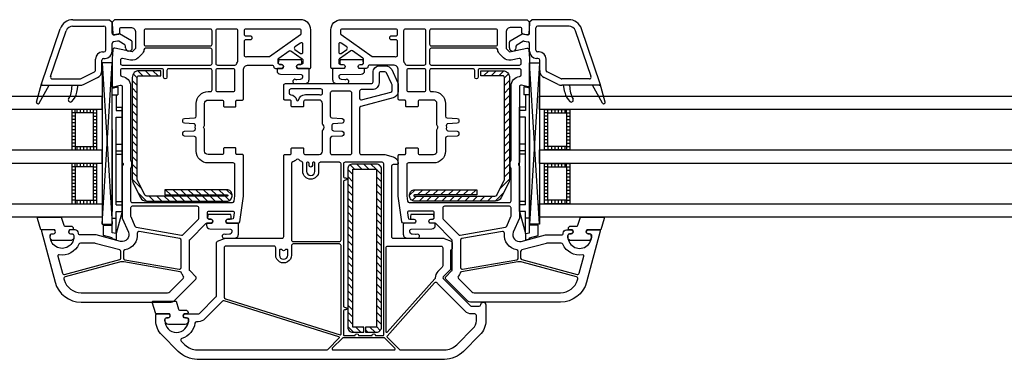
# Model space of a CAD drawing. Header units: millimetres. Extents: x 53645 to 137188, y 78097 to 135542.
# Tile 21 of 256: x 65129 to 65421, y 84976 to 85077. Entities that reach past the tile are written whole.
import ezdxf

# ---------------------------------------------------------------- set-up
doc = ezdxf.new("R2010")
doc.units = ezdxf.units.MM

# ---------------------------------------------------------------- blocks, each defined once
blk = doc.blocks.new('3432')
at = {"color": 0}
for p, q in [((-13957.15, 372.1), (-13947.83, 372.1)), ((-13957.06, 374), (-13946.18, 374)), ((-13947.33, 364.9), (-13947.33, 371.6)), ((-13946.18, 374), (-13945.43, 373.25)), ((-13945.43, 369.96), (-13945.43, 373.25)), ((-13820.68, 374), (-13821.43, 373.25)), ((-13821.43, 369.96), (-13821.43, 373.25)), ((-13809.79, 374), (-13820.68, 374)), ((-13819.53, 364.9), (-13819.53, 371.6)), ((-13809.7, 372.1), (-13819.03, 372.1)), ((-13966.41, 354.9), (-13960.85, 371.29)), ((-13963.67, 357.06), (-13959.05, 370.68)), ((-13943.23, 369.75), (-13944.84, 369.47)), ((-13939.68, 367.7), (-13943.23, 369.75)), ((-13827.18, 367.7), (-13823.63, 369.75)), ((-13823.63, 369.75), (-13822.01, 369.47)), ((-13803.18, 357.06), (-13807.8, 370.68)), ((-13800.44, 354.9), (-13806, 371.29)), ((-13945.43, 364.6), (-13945.43, 366.91)), ((-13943.77, 367.62), (-13945.01, 367.4)), ((-13941.68, 366.55), (-13943.44, 367.56)), ((-13941.43, 365.65), (-13941.43, 366.11)), ((-13939.43, 365.65), (-13939.43, 367.27)), ((-13827.43, 365.65), (-13827.43, 367.27)), ((-13825.43, 365.65), (-13825.43, 366.11)), ((-13825.18, 366.55), (-13823.41, 367.56)), ((-13823.08, 367.62), (-13821.84, 367.4)), ((-13821.43, 364.6), (-13821.43, 366.91)), ((-13948.23, 364.4), (-13947.83, 364.4)), ((-13818.63, 364.4), (-13819.03, 364.4)), ((-13950.33, 358.92), (-13950.33, 362.3)), ((-13948.43, 358.92), (-13948.43, 362)), ((-13948.41, 313.17), (-13945.42, 361.18)), ((-13948.41, 361.18), (-13945.42, 313.17)), ((-13947.93, 362.5), (-13947.53, 362.5)), ((-13818.45, 313.17), (-13821.43, 361.18)), ((-13818.45, 361.18), (-13821.43, 313.17)), ((-13818.93, 362.5), (-13819.33, 362.5)), ((-13818.43, 358.92), (-13818.43, 362)), ((-13816.53, 358.92), (-13816.53, 362.3)), ((-13954.76, 356.45), (-13950.61, 358.47)), ((-13937.95, 356.71), (-13939.14, 357.9)), ((-13936.3, 357.33), (-13937.78, 358.8)), ((-13934.04, 357.33), (-13935.54, 358.83)), ((-13931.78, 357.33), (-13933.28, 358.83)), ((-13930.95, 358.76), (-13931.01, 358.83)), ((-13835.9, 358.76), (-13835.84, 358.83)), ((-13835.07, 357.33), (-13833.57, 358.83)), ((-13832.81, 357.33), (-13831.31, 358.83)), ((-13830.55, 357.33), (-13829.08, 358.8)), ((-13828.9, 356.71), (-13827.72, 357.9)), ((-13812.09, 356.45), (-13816.24, 358.47)), ((-13967.86, 349.5), (-13966.42, 354.88)), ((-13967.12, 349.2), (-13964.13, 354.5)), ((-13966.43, 354.8), (-13966.43, 354.8)), ((-13966.13, 354.5), (-13954.98, 354.5)), ((-13963.19, 356.4), (-13954.98, 356.4)), ((-13957.32, 354.32), (-13957.32, 354.5)), ((-13955.87, 352.48), (-13955.52, 354.5)), ((-13953.93, 354.74), (-13949.78, 356.76)), ((-13945.43, 353.61), (-13943.73, 354.07)), ((-13943.73, 354.07), (-13943.73, 351.67)), ((-13937.95, 354.45), (-13939.45, 355.95)), ((-13828.9, 354.45), (-13827.4, 355.95)), ((-13823.12, 354.07), (-13823.12, 351.67)), ((-13821.42, 353.61), (-13823.12, 354.07)), ((-13812.92, 354.74), (-13817.07, 356.76)), ((-13803.66, 356.4), (-13811.87, 356.4)), ((-13800.73, 354.5), (-13811.87, 354.5)), ((-13810.98, 352.48), (-13811.33, 354.5)), ((-13809.53, 354.32), (-13809.53, 354.5)), ((-13799.73, 349.2), (-13802.73, 354.5)), ((-13799, 349.5), (-13800.44, 354.88)), ((-13800.43, 354.8), (-13800.43, 354.8)), ((-13945.43, 310.65), (-13945.43, 353.61)), ((-13945.43, 351.67), (-13943.73, 351.67)), ((-13944.23, 351.67), (-13944.23, 346.97)), ((-13937.95, 352.19), (-13939.45, 353.69)), ((-13937.95, 349.92), (-13939.45, 351.42)), ((-13828.9, 352.19), (-13827.4, 353.69)), ((-13828.9, 349.92), (-13827.4, 351.42)), ((-13821.42, 351.67), (-13823.12, 351.67)), ((-13822.62, 351.67), (-13822.62, 346.97)), ((-13821.42, 310.65), (-13821.42, 353.61)), ((-13937.95, 347.66), (-13939.45, 349.16)), ((-13828.9, 347.66), (-13827.4, 349.16)), ((-13956.41, 347.28), (-13957.41, 347.28)), ((-13956.41, 346.28), (-13957.41, 346.28)), ((-13956.41, 346.28), (-13957.41, 346.28)), ((-13956.41, 345.28), (-13957.41, 345.28)), ((-13956.41, 346.28), (-13956.41, 347.28)), ((-13955.91, 347.28), (-13955.91, 346.28)), ((-13954.91, 347.28), (-13954.91, 346.28)), ((-13953.91, 347.28), (-13953.91, 346.28)), ((-13952.91, 347.28), (-13952.91, 346.28)), ((-13951.91, 347.28), (-13951.91, 346.28)), ((-13950.91, 347.28), (-13949.91, 347.28)), ((-13950.91, 346.28), (-13950.91, 347.28)), ((-13950.91, 346.28), (-13949.91, 346.28)), ((-13950.91, 346.28), (-13949.91, 346.28)), ((-13950.91, 345.28), (-13949.91, 345.28)), ((-13944.23, 347.97), (-13942.43, 347.97)), ((-13944.23, 346.97), (-13942.43, 346.97)), ((-13942.43, 316.97), (-13942.43, 347.97)), ((-13937.95, 345.4), (-13939.45, 346.9)), ((-13828.9, 345.4), (-13827.4, 346.9)), ((-13824.42, 316.97), (-13824.42, 347.97)), ((-13822.62, 347.97), (-13824.42, 347.97)), ((-13822.62, 346.97), (-13824.42, 346.97)), ((-13815.96, 347.28), (-13816.96, 347.28)), ((-13815.96, 346.28), (-13816.96, 346.28)), ((-13815.96, 346.28), (-13816.96, 346.28)), ((-13815.96, 345.28), (-13816.96, 345.28)), ((-13815.96, 346.28), (-13815.96, 347.28)), ((-13814.96, 347.28), (-13814.96, 346.28)), ((-13813.96, 347.28), (-13813.96, 346.28)), ((-13812.96, 347.28), (-13812.96, 346.28)), ((-13811.96, 347.28), (-13811.96, 346.28)), ((-13810.96, 347.28), (-13810.96, 346.28)), ((-13810.46, 347.28), (-13809.46, 347.28)), ((-13810.46, 346.28), (-13810.46, 347.28)), ((-13810.46, 346.28), (-13809.46, 346.28)), ((-13810.46, 346.28), (-13809.46, 346.28)), ((-13810.46, 345.28), (-13809.46, 345.28)), ((-13956.41, 344.28), (-13957.41, 344.28)), ((-13956.41, 343.28), (-13957.41, 343.28)), ((-13956.41, 342.28), (-13957.41, 342.28)), ((-13950.91, 344.28), (-13949.91, 344.28)), ((-13950.91, 343.28), (-13949.91, 343.28)), ((-13950.91, 342.28), (-13949.91, 342.28)), ((-13944.23, 344.97), (-13942.43, 344.97)), ((-13944.23, 318.97), (-13944.23, 344.97)), ((-13937.95, 343.13), (-13939.45, 344.63)), ((-13937.95, 340.87), (-13939.45, 342.37)), ((-13828.9, 343.13), (-13827.4, 344.63)), ((-13828.9, 340.87), (-13827.4, 342.37)), ((-13822.62, 344.97), (-13824.42, 344.97)), ((-13822.62, 318.97), (-13822.62, 344.97)), ((-13815.96, 344.28), (-13816.96, 344.28)), ((-13815.96, 343.28), (-13816.96, 343.28)), ((-13815.96, 342.28), (-13816.96, 342.28)), ((-13810.46, 344.28), (-13809.46, 344.28)), ((-13810.46, 343.28), (-13809.46, 343.28)), ((-13810.46, 342.28), (-13809.46, 342.28)), ((-13956.41, 341.28), (-13957.41, 341.28)), ((-13956.41, 340.28), (-13957.41, 340.28)), ((-13956.41, 339.28), (-13957.41, 339.28)), ((-13950.91, 341.28), (-13949.91, 341.28)), ((-13950.91, 340.28), (-13949.91, 340.28)), ((-13950.91, 339.28), (-13949.91, 339.28)), ((-13945.43, 341.2), (-13945.43, 317)), ((-13937.95, 338.61), (-13939.45, 340.11)), ((-13828.9, 338.61), (-13827.4, 340.11)), ((-13821.42, 341.2), (-13821.42, 317)), ((-13815.96, 341.28), (-13816.96, 341.28)), ((-13815.96, 340.28), (-13816.96, 340.28)), ((-13815.96, 339.28), (-13816.96, 339.28)), ((-13810.46, 341.28), (-13809.46, 341.28)), ((-13810.46, 340.28), (-13809.46, 340.28)), ((-13810.46, 339.28), (-13809.46, 339.28)), ((-13956.41, 338.28), (-13957.41, 338.28)), ((-13956.41, 337.28), (-13957.41, 337.28)), ((-13950.91, 338.28), (-13949.91, 338.28)), ((-13950.91, 337.28), (-13949.91, 337.28)), ((-13944.23, 336.97), (-13942.43, 336.97)), ((-13937.95, 336.35), (-13939.45, 337.85)), ((-13828.9, 336.35), (-13827.4, 337.85)), ((-13822.62, 336.97), (-13824.42, 336.97)), ((-13815.96, 338.28), (-13816.96, 338.28)), ((-13815.96, 337.28), (-13816.96, 337.28)), ((-13810.46, 338.28), (-13809.46, 338.28)), ((-13810.46, 337.28), (-13809.46, 337.28)), ((-13956.41, 336.28), (-13957.41, 336.28)), ((-13956.41, 336.28), (-13956.41, 335.28)), ((-13955.91, 336.28), (-13955.91, 335.28)), ((-13954.91, 336.28), (-13954.91, 335.28)), ((-13953.91, 336.28), (-13953.91, 335.28)), ((-13952.91, 336.28), (-13952.91, 335.28)), ((-13951.91, 336.28), (-13951.91, 335.28)), ((-13950.91, 336.28), (-13950.91, 335.28)), ((-13950.91, 336.28), (-13949.91, 336.28)), ((-13944.23, 334.97), (-13942.43, 334.97)), ((-13944.23, 333.97), (-13942.43, 333.97)), ((-13937.95, 334.08), (-13939.45, 335.58)), ((-13828.9, 334.08), (-13827.4, 335.58)), ((-13822.62, 334.97), (-13824.42, 334.97)), ((-13822.62, 333.97), (-13824.42, 333.97)), ((-13815.96, 336.28), (-13816.96, 336.28)), ((-13815.96, 336.28), (-13815.96, 335.28)), ((-13814.96, 336.28), (-13814.96, 335.28)), ((-13813.96, 336.28), (-13813.96, 335.28)), ((-13812.96, 336.28), (-13812.96, 335.28)), ((-13811.96, 336.28), (-13811.96, 335.28)), ((-13810.96, 336.28), (-13810.96, 335.28)), ((-13810.46, 336.28), (-13810.46, 335.28)), ((-13810.46, 336.28), (-13809.46, 336.28)), ((-13956.41, 331.28), (-13957.41, 331.28)), ((-13956.41, 330.28), (-13956.41, 331.28)), ((-13955.91, 331.28), (-13955.91, 330.28)), ((-13954.91, 331.28), (-13954.91, 330.28)), ((-13953.91, 331.28), (-13953.91, 330.28)), ((-13952.91, 331.28), (-13952.91, 330.28)), ((-13951.91, 331.28), (-13951.91, 330.28)), ((-13950.91, 331.28), (-13949.91, 331.28)), ((-13950.91, 330.28), (-13950.91, 331.28)), ((-13937.95, 331.82), (-13939.45, 333.32)), ((-13937.95, 329.56), (-13939.45, 331.06)), ((-13873.41, 329.56), (-13874.69, 330.84)), ((-13871.28, 329.56), (-13872.78, 331.06)), ((-13869.16, 329.56), (-13870.66, 331.06)), ((-13867.04, 329.56), (-13868.54, 331.06)), ((-13865.56, 330.2), (-13866.28, 330.91)), ((-13828.9, 331.82), (-13827.4, 333.32)), ((-13828.9, 329.56), (-13827.4, 331.06)), ((-13815.96, 331.28), (-13816.96, 331.28)), ((-13815.96, 330.28), (-13815.96, 331.28)), ((-13814.96, 331.28), (-13814.96, 330.28)), ((-13813.96, 331.28), (-13813.96, 330.28)), ((-13812.96, 331.28), (-13812.96, 330.28)), ((-13811.96, 331.28), (-13811.96, 330.28)), ((-13810.96, 331.28), (-13810.96, 330.28)), ((-13810.46, 331.28), (-13809.46, 331.28)), ((-13810.46, 330.28), (-13810.46, 331.28)), ((-13956.41, 330.28), (-13957.41, 330.28)), ((-13956.41, 330.28), (-13957.41, 330.28)), ((-13956.41, 329.28), (-13957.41, 329.28)), ((-13956.41, 328.28), (-13957.41, 328.28)), ((-13950.91, 330.28), (-13949.91, 330.28)), ((-13950.91, 330.28), (-13949.91, 330.28)), ((-13950.91, 329.28), (-13949.91, 329.28)), ((-13950.91, 328.28), (-13949.91, 328.28)), ((-13937.95, 327.3), (-13939.45, 328.8)), ((-13873.92, 327.95), (-13875.42, 329.45)), ((-13865.42, 327.93), (-13866.92, 329.43)), ((-13828.9, 327.3), (-13827.4, 328.8)), ((-13815.96, 330.28), (-13816.96, 330.28)), ((-13815.96, 330.28), (-13816.96, 330.28)), ((-13815.96, 329.28), (-13816.96, 329.28)), ((-13815.96, 328.28), (-13816.96, 328.28)), ((-13810.46, 330.28), (-13809.46, 330.28)), ((-13810.46, 330.28), (-13809.46, 330.28)), ((-13810.46, 329.28), (-13809.46, 329.28)), ((-13810.46, 328.28), (-13809.46, 328.28)), ((-13956.41, 327.28), (-13957.41, 327.28)), ((-13956.41, 326.28), (-13957.41, 326.28)), ((-13956.41, 325.28), (-13957.41, 325.28)), ((-13950.91, 327.28), (-13949.91, 327.28)), ((-13950.91, 326.28), (-13949.91, 326.28)), ((-13950.91, 325.28), (-13949.91, 325.28)), ((-13936.6, 323.68), (-13939.45, 326.53)), ((-13873.92, 325.82), (-13875.42, 327.32)), ((-13873.92, 323.7), (-13875.42, 325.2)), ((-13865.42, 325.81), (-13866.92, 327.31)), ((-13865.42, 323.69), (-13866.92, 325.19)), ((-13830.25, 323.68), (-13827.4, 326.53)), ((-13815.96, 327.28), (-13816.96, 327.28)), ((-13815.96, 326.28), (-13816.96, 326.28)), ((-13815.96, 325.28), (-13816.96, 325.28)), ((-13810.46, 327.28), (-13809.46, 327.28)), ((-13810.46, 326.28), (-13809.46, 326.28)), ((-13810.46, 325.28), (-13809.46, 325.28)), ((-13956.41, 324.28), (-13957.41, 324.28)), ((-13956.41, 323.28), (-13957.41, 323.28)), ((-13956.41, 322.28), (-13957.41, 322.28)), ((-13950.91, 324.28), (-13949.91, 324.28)), ((-13950.91, 323.28), (-13949.91, 323.28)), ((-13950.91, 322.28), (-13949.91, 322.28)), ((-13935.21, 320.03), (-13937.69, 322.51)), ((-13928, 321.87), (-13929.58, 323.45)), ((-13925.74, 321.87), (-13927.32, 323.45)), ((-13923.48, 321.87), (-13925.05, 323.45)), ((-13921.21, 321.87), (-13922.79, 323.45)), ((-13918.95, 321.87), (-13920.53, 323.45)), ((-13916.69, 321.87), (-13918.27, 323.45)), ((-13914.42, 321.87), (-13916, 323.45)), ((-13912.16, 321.87), (-13913.74, 323.45)), ((-13909.8, 321.78), (-13911.48, 323.45)), ((-13873.92, 321.58), (-13875.42, 323.08)), ((-13865.42, 321.57), (-13866.92, 323.07)), ((-13857.05, 321.78), (-13855.37, 323.45)), ((-13854.69, 321.87), (-13853.11, 323.45)), ((-13852.43, 321.87), (-13850.85, 323.45)), ((-13850.16, 321.87), (-13848.58, 323.45)), ((-13847.9, 321.87), (-13846.32, 323.45)), ((-13845.64, 321.87), (-13844.06, 323.45)), ((-13843.38, 321.87), (-13841.8, 323.45)), ((-13841.11, 321.87), (-13839.53, 323.45)), ((-13838.85, 321.87), (-13837.27, 323.45)), ((-13831.65, 320.03), (-13829.16, 322.51)), ((-13815.96, 324.28), (-13816.96, 324.28)), ((-13815.96, 323.28), (-13816.96, 323.28)), ((-13815.96, 322.28), (-13816.96, 322.28)), ((-13810.46, 324.28), (-13809.46, 324.28)), ((-13810.46, 323.28), (-13809.46, 323.28)), ((-13810.46, 322.28), (-13809.46, 322.28)), ((-13956.41, 321.28), (-13957.41, 321.28)), ((-13956.41, 320.28), (-13957.41, 320.28)), ((-13956.41, 320.28), (-13956.41, 319.28)), ((-13955.91, 320.28), (-13955.91, 319.28)), ((-13954.91, 320.28), (-13954.91, 319.28)), ((-13953.91, 320.28), (-13953.91, 319.28)), ((-13952.91, 320.28), (-13952.91, 319.28)), ((-13951.91, 320.28), (-13951.91, 319.28)), ((-13950.91, 321.28), (-13949.91, 321.28)), ((-13950.91, 320.28), (-13950.91, 319.28)), ((-13950.91, 320.28), (-13949.91, 320.28)), ((-13944.23, 319.97), (-13942.43, 319.97)), ((-13944.23, 318.97), (-13944.23, 319.57)), ((-13944.23, 318.97), (-13942.43, 318.97)), ((-13932.94, 320.03), (-13934.44, 321.53)), ((-13930.68, 320.03), (-13932.18, 321.53)), ((-13928.42, 320.03), (-13929.92, 321.53)), ((-13926.16, 320.03), (-13927.66, 321.53)), ((-13923.89, 320.03), (-13925.39, 321.53)), ((-13921.63, 320.03), (-13923.13, 321.53)), ((-13919.37, 320.03), (-13920.87, 321.53)), ((-13917.1, 320.03), (-13918.6, 321.53)), ((-13914.84, 320.03), (-13916.34, 321.53)), ((-13912.58, 320.03), (-13914.08, 321.53)), ((-13910.53, 320.24), (-13911.82, 321.53)), ((-13873.92, 319.46), (-13875.42, 320.96)), ((-13873.92, 317.34), (-13875.42, 318.84)), ((-13865.42, 319.45), (-13866.92, 320.95)), ((-13865.42, 317.32), (-13866.92, 318.82)), ((-13856.32, 320.24), (-13855.04, 321.53)), ((-13854.27, 320.03), (-13852.77, 321.53)), ((-13852.01, 320.03), (-13850.51, 321.53)), ((-13849.75, 320.03), (-13848.25, 321.53)), ((-13847.48, 320.03), (-13845.98, 321.53)), ((-13845.22, 320.03), (-13843.72, 321.53)), ((-13842.96, 320.03), (-13841.46, 321.53)), ((-13840.7, 320.03), (-13839.2, 321.53)), ((-13838.43, 320.03), (-13836.93, 321.53)), ((-13836.17, 320.03), (-13834.67, 321.53)), ((-13833.91, 320.03), (-13832.41, 321.53)), ((-13822.62, 319.97), (-13824.42, 319.97)), ((-13822.62, 318.97), (-13824.42, 318.97)), ((-13822.62, 318.97), (-13822.62, 319.57)), ((-13815.96, 321.28), (-13816.96, 321.28)), ((-13815.96, 320.28), (-13816.96, 320.28)), ((-13815.96, 320.28), (-13815.96, 319.28)), ((-13814.96, 320.28), (-13814.96, 319.28)), ((-13813.96, 320.28), (-13813.96, 319.28)), ((-13812.96, 320.28), (-13812.96, 319.28)), ((-13811.96, 320.28), (-13811.96, 319.28)), ((-13810.96, 320.28), (-13810.96, 319.28)), ((-13810.46, 321.28), (-13809.46, 321.28)), ((-13810.46, 320.28), (-13810.46, 319.28)), ((-13810.46, 320.28), (-13809.46, 320.28)), ((-13944.23, 310.37), (-13944.23, 316.97)), ((-13944.23, 316.97), (-13942.43, 316.97)), ((-13942.43, 316.97), (-13944.23, 310.37)), ((-13944.23, 310.65), (-13944.23, 316.97)), ((-13873.92, 315.22), (-13875.42, 316.72)), ((-13865.42, 315.2), (-13866.92, 316.7)), ((-13824.42, 316.97), (-13822.62, 310.37)), ((-13822.62, 316.97), (-13824.42, 316.97)), ((-13822.62, 310.65), (-13822.62, 316.97)), ((-13822.62, 310.37), (-13822.62, 316.97)), ((-13945.43, 314.97), (-13944.23, 314.97)), ((-13873.92, 313.1), (-13875.42, 314.6)), ((-13865.42, 313.08), (-13866.92, 314.58)), ((-13821.42, 314.97), (-13822.62, 314.97)), ((-13947.99, 309.82), (-13947.99, 312.87)), ((-13947.99, 312.87), (-13945.42, 312.87)), ((-13944.23, 310.37), (-13945.43, 310.65)), ((-13944.22, 310.39), (-13944.22, 308.52)), ((-13873.92, 310.98), (-13875.42, 312.48)), ((-13873.92, 308.85), (-13875.42, 310.35)), ((-13865.42, 310.96), (-13866.92, 312.46)), ((-13865.42, 308.84), (-13866.92, 310.34)), ((-13822.63, 310.39), (-13822.63, 308.52)), ((-13822.62, 310.37), (-13821.42, 310.65)), ((-13818.86, 312.87), (-13821.43, 312.87)), ((-13818.86, 309.82), (-13818.86, 312.87)), ((-13945.42, 309.14), (-13947.99, 309.82)), ((-13945.42, 308.85), (-13945.42, 309.14)), ((-13944.22, 308.52), (-13945.42, 308.85)), ((-13873.92, 306.73), (-13875.42, 308.23)), ((-13865.42, 306.72), (-13866.92, 308.22)), ((-13822.63, 308.52), (-13821.43, 308.85)), ((-13821.43, 309.14), (-13818.86, 309.82)), ((-13821.43, 308.85), (-13821.43, 309.14)), ((-13873.92, 304.61), (-13875.42, 306.11)), ((-13865.42, 304.6), (-13866.92, 306.1)), ((-13873.92, 302.49), (-13875.42, 303.99)), ((-13873.92, 300.37), (-13875.42, 301.87)), ((-13865.42, 302.48), (-13866.92, 303.98)), ((-13865.42, 300.35), (-13866.92, 301.85)), ((-13873.92, 298.25), (-13875.42, 299.75)), ((-13865.42, 298.23), (-13866.92, 299.73)), ((-13873.92, 296.13), (-13875.42, 297.63)), ((-13873.92, 294.01), (-13875.42, 295.51)), ((-13865.42, 296.11), (-13866.92, 297.61)), ((-13865.42, 293.99), (-13866.92, 295.49)), ((-13873.92, 291.88), (-13875.42, 293.38)), ((-13865.42, 291.87), (-13866.92, 293.37)), ((-13873.92, 289.76), (-13875.42, 291.26)), ((-13865.42, 289.75), (-13866.92, 291.25)), ((-13873.92, 287.64), (-13875.42, 289.14)), ((-13873.92, 285.52), (-13875.42, 287.02)), ((-13865.42, 287.63), (-13866.92, 289.13)), ((-13865.42, 285.51), (-13866.92, 287.01)), ((-13873.92, 283.4), (-13875.42, 284.9)), ((-13865.42, 283.38), (-13866.92, 284.88)), ((-13873.7, 281.06), (-13875.42, 282.78)), ((-13871.58, 281.06), (-13873.08, 282.56)), ((-13870.67, 282.27), (-13870.95, 282.56)), ((-13869.45, 281.06), (-13870.17, 281.77)), ((-13867.33, 281.06), (-13868.83, 282.56)), ((-13865.76, 281.6), (-13866.92, 282.76))]:
    blk.add_line(p, q, dxfattribs=at)
for points in [[(-13944.68, 374), (-13945.43, 373.25), (-13945.43, 372.75), (-13945.24, 369.97, 0.446275), (-13944.65, 369.51), (-13943.54, 369.7, 0.36397), (-13943.13, 370.2), (-13943.13, 371.2, -0.414214), (-13942.63, 371.7), (-13939.93, 371.7, -0.414214), (-13938.43, 370.2), (-13938.43, 365.43), (-13939.43, 364.43), (-13944.65, 365.49, 0.454146), (-13945.24, 365.03), (-13945.42, 362.41, 0.016582), (-13945.43, 362.21), (-13945.43, 354.3, 0.493145), (-13945.05, 354.01), (-13943.05, 354.54, -0.493145), (-13942.43, 354.06), (-13942.43, 331.71, 0.201513), (-13942.28, 331.36, -0.420084), (-13942.28, 330.64, 0.201513), (-13942.43, 330.29), (-13942.43, 315), (-13940.59, 310.8, -0.628383), (-13942.94, 308.07), (-13950.15, 310), (-13954.93, 310, -0.414214), (-13955.43, 310.5, 0.414214), (-13956.43, 311.5), (-13958.07, 311.5), (-13958.24, 311.2, 0.57735), (-13957.73, 310.3), (-13957.29, 310.3, -0.38517), (-13956.79, 309.85, -1.105542), (-13963.76, 309.85, -0.38517), (-13963.26, 310.3), (-13962.83, 310.3, 0.57735), (-13962.31, 311.2), (-13962.48, 311.5), (-13966.13, 311.5, 0.493145), (-13966.42, 311.12), (-13962.34, 295.93, 0.339454), (-13954.62, 290), (-13927.84, 290, 0.198912), (-13927.13, 290.29), (-13920.57, 296.85, 0.414214), (-13920.57, 297.56), (-13922.28, 299.27, -0.198912), (-13922.43, 299.62), (-13922.43, 308.29, -0.198912), (-13922.28, 308.65), (-13917.57, 313.35, -0.198912), (-13917.22, 313.5), (-13915.78, 313.5), (-13915.61, 313.8, 0.57735), (-13916.13, 314.7), (-13916.63, 314.7, -0.414214), (-13917.13, 315.2), (-13917.13, 316.6, -0.414214), (-13916.63, 317.1), (-13909.64, 317.1, -0.455633), (-13909.14, 316.53), (-13909.34, 315.13, -0.373972), (-13909.83, 314.7), (-13911.03, 314.7, 0.57735), (-13911.54, 313.8), (-13911.37, 313.5), (-13907.98, 313.5, 0.373885), (-13907.49, 313.93), (-13906.43, 321.5), (-13906.43, 333.6, 0.414214), (-13906.73, 333.9), (-13908.33, 333.9, -0.414214), (-13908.63, 334.2), (-13908.63, 335.6, 0.414214), (-13908.93, 335.9), (-13912.03, 335.9, 0.414214), (-13912.33, 335.6), (-13912.33, 334.4, -0.414214), (-13912.83, 333.9), (-13916.93, 333.9, -0.414214), (-13917.93, 334.9), (-13917.93, 341.29, 0.201513), (-13918.08, 341.64, -0.420084), (-13918.08, 342.36, 0.201513), (-13917.93, 342.71), (-13917.93, 349.1, -0.414214), (-13916.93, 350.1), (-13912.83, 350.1, -0.414214), (-13912.33, 349.6), (-13912.33, 348.4, 0.414214), (-13912.03, 348.1), (-13908.93, 348.1, 0.414214), (-13908.63, 348.4), (-13908.63, 349.8, -0.414214), (-13908.33, 350.1), (-13906.73, 350.1, 0.414214), (-13906.43, 350.4), (-13906.43, 359, -0.414214), (-13904.93, 360.5), (-13897.93, 360.5, -0.414214), (-13897.43, 360, 0.414214), (-13896.93, 359.5), (-13894.78, 359.5), (-13894.61, 359.8, 0.57735), (-13895.13, 360.7), (-13895.63, 360.7, -0.414214), (-13896.13, 361.2), (-13896.13, 362.17, -0.244698), (-13895.91, 362.58), (-13892.86, 364.72, -0.315299), (-13892.29, 364.72), (-13888.94, 362.37, -0.244698), (-13888.73, 361.96), (-13888.73, 361.2, -0.414214), (-13889.23, 360.7), (-13890.03, 360.7, 0.57735), (-13890.54, 359.8), (-13890.37, 359.5), (-13886.73, 359.5, 0.414214), (-13886.43, 359.8), (-13886.43, 371, 0.414214), (-13889.43, 374)], [(-13822.18, 374), (-13821.43, 373.25), (-13821.43, 372.75), (-13821.61, 369.97, -0.446275), (-13822.2, 369.51), (-13823.31, 369.7, -0.36397), (-13823.73, 370.2), (-13823.73, 371.2, 0.414214), (-13824.23, 371.7), (-13826.93, 371.7, 0.414214), (-13828.43, 370.2), (-13828.43, 365.43), (-13827.43, 364.43), (-13822.21, 365.49, -0.454146), (-13821.61, 365.03), (-13821.43, 362.41, -0.016582), (-13821.43, 362.21), (-13821.43, 354.3, -0.493145), (-13821.8, 354.01), (-13823.8, 354.54, 0.493145), (-13824.43, 354.06), (-13824.43, 331.71, -0.201513), (-13824.58, 331.36, 0.420084), (-13824.58, 330.64, -0.201513), (-13824.43, 330.29), (-13824.43, 315), (-13826.26, 310.8, 0.628383), (-13823.91, 308.07), (-13816.7, 310), (-13811.93, 310, 0.414214), (-13811.43, 310.5, -0.414214), (-13810.43, 311.5), (-13808.78, 311.5), (-13808.61, 311.2, -0.57735), (-13809.13, 310.3), (-13809.56, 310.3, 0.38517), (-13810.06, 309.85, 1.105542), (-13803.09, 309.85, 0.38517), (-13803.59, 310.3), (-13804.03, 310.3, -0.57735), (-13804.55, 311.2), (-13804.37, 311.5), (-13800.73, 311.5, -0.493145), (-13800.44, 311.12), (-13804.51, 295.93, -0.339454), (-13812.23, 290), (-13839.01, 290, -0.198912), (-13839.72, 290.29), (-13846.28, 296.85, -0.414214), (-13846.28, 297.56), (-13844.57, 299.27, 0.198912), (-13844.43, 299.62), (-13844.43, 308.29, 0.198912), (-13844.57, 308.65), (-13849.28, 313.35, 0.198912), (-13849.63, 313.5), (-13851.07, 313.5), (-13851.25, 313.8, -0.57735), (-13850.73, 314.7), (-13850.23, 314.7, 0.414214), (-13849.73, 315.2), (-13849.73, 316.6, 0.414214), (-13850.23, 317.1), (-13857.21, 317.1, 0.455633), (-13857.71, 316.53), (-13857.51, 315.13, 0.373972), (-13857.02, 314.7), (-13855.83, 314.7, -0.57735), (-13855.31, 313.8), (-13855.48, 313.5), (-13858.87, 313.5, -0.373885), (-13859.36, 313.93), (-13860.43, 321.5), (-13860.43, 333.6, -0.414214), (-13860.13, 333.9), (-13858.53, 333.9, 0.414214), (-13858.23, 334.2), (-13858.23, 335.6, -0.414214), (-13857.93, 335.9), (-13854.83, 335.9, -0.414214), (-13854.53, 335.6), (-13854.53, 334.4, 0.414214), (-13854.03, 333.9), (-13849.93, 333.9, 0.414214), (-13848.93, 334.9), (-13848.93, 341.29, -0.201513), (-13848.78, 341.64, 0.420084), (-13848.78, 342.36, -0.201513), (-13848.93, 342.71), (-13848.93, 349.1, 0.414214), (-13849.93, 350.1), (-13854.03, 350.1, 0.414214), (-13854.53, 349.6), (-13854.53, 348.4, -0.414214), (-13854.83, 348.1), (-13857.93, 348.1, -0.414214), (-13858.23, 348.4), (-13858.23, 349.8, 0.414214), (-13858.53, 350.1), (-13860.13, 350.1, -0.414214), (-13860.43, 350.4), (-13860.43, 359, 0.414214), (-13861.93, 360.5), (-13868.93, 360.5, 0.414214), (-13869.43, 360, -0.414214), (-13869.93, 359.5), (-13872.07, 359.5), (-13872.25, 359.8, -0.57735), (-13871.73, 360.7), (-13871.23, 360.7, 0.414214), (-13870.73, 361.2), (-13870.73, 362.17, 0.244698), (-13870.94, 362.58), (-13873.99, 364.72, 0.315299), (-13874.56, 364.72), (-13877.91, 362.37, 0.244698), (-13878.13, 361.96), (-13878.13, 361.2, 0.414214), (-13877.63, 360.7), (-13876.83, 360.7, -0.57735), (-13876.31, 359.8), (-13876.48, 359.5), (-13880.13, 359.5, -0.414214), (-13880.43, 359.8), (-13880.43, 371, -0.414214), (-13877.43, 374)], [(-13935.43, 371.2, 0.414214), (-13935.93, 370.7), (-13935.93, 366.7, 0.414214), (-13935.43, 366.2), (-13916.23, 366.2, 0.414214), (-13915.73, 366.7), (-13915.73, 370.7, 0.414214), (-13916.23, 371.2)], [(-13914.13, 371.2, 0.414214), (-13914.63, 370.7), (-13914.63, 361, 0.414214), (-13914.13, 360.5), (-13908.96, 360.5, 0.284915), (-13908.51, 360.78, -0.045769), (-13908.13, 361.4, 0.162278), (-13908.03, 361.7), (-13908.03, 370.7, 0.414214), (-13908.53, 371.2)], [(-13905.73, 371.2, 0.414214), (-13906.23, 370.7), (-13906.23, 369.7, 0.414214), (-13905.73, 369.2), (-13904.43, 369.2, -0.414214), (-13903.93, 368.7), (-13903.93, 368.5, -0.414214), (-13904.43, 368), (-13905.73, 368, 0.414214), (-13906.23, 367.5), (-13906.23, 363.49, 0.436376), (-13905.69, 362.99, -0.01877), (-13905.43, 363), (-13898.96, 363, 0.153915), (-13898.67, 363.09), (-13889.44, 369.56, 0.244698), (-13889.23, 369.97), (-13889.23, 370.7, 0.414214), (-13889.73, 371.2)], [(-13877.13, 371.2, 0.414214), (-13877.63, 370.7), (-13877.63, 369.97, 0.244698), (-13877.41, 369.56), (-13868.18, 363.09, 0.153915), (-13867.89, 363), (-13861.43, 363, -0.01877), (-13861.16, 362.99, 0.436376), (-13860.63, 363.49), (-13860.63, 367.5, 0.414214), (-13861.13, 368), (-13862.43, 368, -0.414214), (-13862.93, 368.5), (-13862.93, 368.7, -0.414214), (-13862.43, 369.2), (-13861.13, 369.2, 0.414214), (-13860.63, 369.7), (-13860.63, 370.7, 0.414214), (-13861.13, 371.2)], [(-13858.33, 371.2, 0.414214), (-13858.83, 370.7), (-13858.83, 361.7, 0.162278), (-13858.73, 361.4, -0.045769), (-13858.34, 360.78, 0.284915), (-13857.89, 360.5), (-13852.73, 360.5, 0.414214), (-13852.23, 361), (-13852.23, 370.7, 0.414214), (-13852.73, 371.2)], [(-13850.63, 371.2, 0.414214), (-13851.13, 370.7), (-13851.13, 366.7, 0.414214), (-13850.63, 366.2), (-13831.43, 366.2, 0.414214), (-13830.93, 366.7), (-13830.93, 370.7, 0.414214), (-13831.43, 371.2)], [(-13891.12, 365.94, 0.520567), (-13891.12, 365.12), (-13889.51, 363.99, 0.606815), (-13888.73, 364.4), (-13888.73, 366.65, 0.606815), (-13889.51, 367.06)], [(-13877.34, 367.06, 0.606815), (-13878.13, 366.65), (-13878.13, 364.4, 0.606815), (-13877.34, 363.99), (-13875.73, 365.12, 0.520567), (-13875.73, 365.94)], [(-13935.46, 365.5, 0.372896), (-13935.95, 365.07, -0.161969), (-13936.66, 363.66), (-13937.66, 362.66, -0.251647), (-13939.92, 361.98), (-13942.33, 362.47, 0.4743), (-13942.93, 361.98), (-13942.93, 361, 0.414214), (-13942.43, 360.5), (-13916.23, 360.5, 0.414214), (-13915.73, 361), (-13915.73, 365, 0.414214), (-13916.23, 365.5)], [(-13850.63, 365.5, 0.414214), (-13851.13, 365), (-13851.13, 361, 0.414214), (-13850.63, 360.5), (-13824.43, 360.5, 0.414214), (-13823.93, 361), (-13823.93, 361.98, 0.4743), (-13824.53, 362.47), (-13826.93, 361.98, -0.251647), (-13829.19, 362.66), (-13830.19, 363.66, -0.161969), (-13830.9, 365.07, 0.372896), (-13831.4, 365.5)], [(-13894.43, 309.5), (-13894.43, 333.6, -0.414214), (-13894.13, 333.9), (-13892.53, 333.9, 0.414214), (-13892.23, 334.2), (-13892.23, 335.6, -0.414214), (-13891.93, 335.9), (-13888.83, 335.9, -0.414214), (-13888.53, 335.6), (-13888.53, 334.4, 0.414214), (-13888.03, 333.9), (-13883.93, 333.9, 0.414214), (-13882.93, 334.9), (-13882.93, 340.88, -0.213422), (-13882.76, 341.25, 0.447214), (-13882.76, 342.75, -0.213422), (-13882.93, 343.12), (-13882.93, 349.1, 0.414214), (-13883.93, 350.1), (-13888.03, 350.1, 0.414214), (-13888.53, 349.6), (-13888.53, 348.4, -0.414214), (-13888.83, 348.1), (-13891.93, 348.1, -0.414214), (-13892.23, 348.4), (-13892.23, 349.8, 0.414214), (-13892.53, 350.1), (-13894.13, 350.1, -0.414214), (-13894.43, 350.4), (-13894.43, 354.5, -0.414214), (-13893.93, 355), (-13868.43, 355, 0.414214), (-13867.93, 355.5), (-13867.93, 358.3, -0.414214), (-13865.93, 360.3), (-13864.19, 360.3, -0.290275), (-13862.38, 359.15), (-13860.62, 355.41, -0.110636), (-13860.43, 354.55), (-13860.43, 352.72, -0.339454), (-13861.91, 350.78), (-13871.55, 348.2, 0.339454), (-13871.93, 347.72), (-13871.93, 334.4, 0.414214), (-13871.43, 333.9), (-13864.46, 333.9), (-13861.91, 333.22, -0.339454), (-13860.43, 331.28), (-13860.43, 331.2, -0.414214), (-13860.73, 330.9), (-13861.93, 330.9, 0.414214), (-13862.43, 330.4), (-13862.43, 309.5, 0.414214), (-13861.93, 309), (-13847.02, 309, -0.095415), (-13846.84, 308.96), (-13844.74, 308.13, -0.306678), (-13844.43, 307.66), (-13844.43, 306, -0.414214), (-13844.93, 305.5), (-13844.93, 299.83, -0.198912), (-13845.07, 299.48), (-13847.06, 297.49, 0.414214), (-13847.06, 297.07), (-13838.94, 288.95, 0.198912), (-13838.58, 288.8), (-13836.42, 288.8, 0.402551), (-13835.92, 289.28, -0.980206), (-13834.43, 289.25), (-13834.43, 284.49, -0.198912), (-13836.18, 280.24), (-13841.08, 275.34, -0.198912), (-13846.74, 273), (-13920.11, 273, -0.198912), (-13925.77, 275.34), (-13930.67, 280.24, -0.198912), (-13932.43, 284.49), (-13932.43, 286.2, -0.416494), (-13932.13, 286.5), (-13928.48, 286.5), (-13928.31, 286.2, -0.57735), (-13928.83, 285.3), (-13929.28, 285.3, 0.414214), (-13929.78, 284.8), (-13929.78, 284.5, 1), (-13922.78, 284.5), (-13922.78, 284.8, 0.414214), (-13923.28, 285.3), (-13923.73, 285.3, -0.57735), (-13924.24, 286.2), (-13924.07, 286.5), (-13919.83, 286.5, 0.198912), (-13919.48, 286.65), (-13914.57, 291.55, 0.198912), (-13914.43, 291.91), (-13914.43, 307.66, -0.306678), (-13914.11, 308.13), (-13912.01, 308.96, -0.095415), (-13911.83, 309), (-13894.93, 309, 0.414214)], [(-13889.56, 360.68, 0.414214), (-13889.06, 361.18, 0.054959), (-13889.14, 361.94, 0.351258), (-13889.34, 362.1), (-13895.78, 362.1, 0.351258), (-13895.98, 361.94, 0.054959), (-13896.06, 361.18, 0.414214), (-13895.56, 360.68), (-13895.11, 360.68, -0.57735), (-13894.59, 359.78), (-13894.76, 359.48), (-13896.23, 359.48, 0.414214), (-13896.43, 359.28), (-13896.43, 358.81, 0.407864), (-13895.45, 357.81), (-13889.24, 357.68, -0.433601), (-13888.85, 357.24), (-13888.88, 356.92, -0.363714), (-13889.6, 356.19), (-13890.57, 356.11, -0.169782), (-13890.76, 356.16, 1.241435), (-13891.21, 354.99), (-13888.12, 354.99, 0.414214), (-13886.92, 356.19), (-13886.92, 359.18, 0.414214), (-13887.22, 359.48), (-13890.36, 359.48), (-13890.53, 359.78, -0.57735), (-13890.01, 360.68)], [(-13876.84, 360.68, -0.57735), (-13876.32, 359.78), (-13876.49, 359.48), (-13879.63, 359.48, 0.414214), (-13879.93, 359.18), (-13879.93, 356.19, 0.414214), (-13878.73, 354.99), (-13875.64, 354.99, 1.241435), (-13876.09, 356.16, -0.169782), (-13876.28, 356.11), (-13877.25, 356.19, -0.363714), (-13877.98, 356.92), (-13878, 357.24, -0.433601), (-13877.61, 357.68), (-13871.4, 357.81, 0.407864), (-13870.42, 358.81), (-13870.42, 359.28, 0.414214), (-13870.62, 359.48), (-13872.09, 359.48), (-13872.26, 359.78, -0.57735), (-13871.74, 360.68), (-13871.29, 360.68, 0.414214), (-13870.79, 361.18, 0.054959), (-13870.87, 361.94, 0.351258), (-13871.07, 362.1), (-13877.51, 362.1, 0.351258), (-13877.71, 361.94, 0.054959), (-13877.79, 361.18, 0.414214), (-13877.29, 360.68)], [(-13928.63, 359.4, 0.414214), (-13929.13, 358.9), (-13929.13, 356.9, -1), (-13930.13, 356.9), (-13930.13, 358.9, 0.414214), (-13930.63, 359.4), (-13942.43, 359.4, 0.414214), (-13942.93, 358.9), (-13942.93, 357.61, 0.387795), (-13942.47, 357.11, -0.387795), (-13939.93, 354.32), (-13939.93, 332.31, -0.229416), (-13939.93, 329.69), (-13939.93, 320.1, 0.414214), (-13939.43, 319.6), (-13909.65, 319.6, 0.373972), (-13909.16, 320.03), (-13908.93, 321.64, 0.034844), (-13908.93, 321.71), (-13908.93, 330.9, 0.414214), (-13909.43, 331.4), (-13916.93, 331.4, -0.414214), (-13920.43, 334.9), (-13920.43, 338.72, 0.39896), (-13920.9, 339.22), (-13923.95, 339.38, -0.39896), (-13924.43, 339.87), (-13924.43, 340.31, -0.39896), (-13923.95, 340.8), (-13921.16, 340.95, 0.442836), (-13920.69, 341.52, -0.074681), (-13920.69, 342.48, 0.442836), (-13921.16, 343.05), (-13923.95, 343.2, -0.39896), (-13924.43, 343.69), (-13924.43, 344.13, -0.39896), (-13923.95, 344.62), (-13920.9, 344.78, 0.39896), (-13920.43, 345.28), (-13920.43, 349.1, -0.414214), (-13916.93, 352.6), (-13916.23, 352.6, 0.414214), (-13915.73, 353.1), (-13915.73, 358.9, 0.414214), (-13916.23, 359.4)], [(-13939.45, 356.83), (-13939.45, 326.5, 0.116434), (-13939.24, 325.61), (-13937, 321.13, 0.284079), (-13935.21, 320.03), (-13911.3, 320.03, 0.414214), (-13909.8, 321.53), (-13909.8, 321.95, 0.414214), (-13911.3, 323.45), (-13929.8, 323.45), (-13929.8, 321.87), (-13911.21, 321.87, -0.940252), (-13911.18, 321.53), (-13935.08, 321.53, -0.228035), (-13935.66, 321.81), (-13937.89, 326.28, -0.116434), (-13937.95, 326.5), (-13937.95, 356.83, -0.414214), (-13937.45, 357.33), (-13930.95, 357.33), (-13930.95, 358.83), (-13937.45, 358.83, 0.414214)], [(-13914.13, 359.4, 0.414214), (-13914.63, 358.9), (-13914.63, 353.1, 0.414214), (-13914.13, 352.6), (-13909.43, 352.6, 0.414214), (-13908.93, 353.1), (-13908.93, 358.9, 0.414214), (-13909.43, 359.4)], [(-13871.93, 350.62, 0.493145), (-13871.3, 350.13), (-13862.6, 352.46, 0.339454), (-13862.23, 352.95), (-13862.23, 354.15, 0.110636), (-13862.42, 355), (-13863.93, 358.21, 0.290275), (-13864.38, 358.5), (-13865.63, 358.5, 0.414214), (-13866.13, 358), (-13866.13, 355.2, -0.414214), (-13868.13, 353.2), (-13871.43, 353.2, 0.414214), (-13871.93, 352.7)], [(-13857.43, 359.4, 0.414214), (-13857.93, 358.9), (-13857.93, 353.1, 0.414214), (-13857.43, 352.6), (-13852.73, 352.6, 0.414214), (-13852.23, 353.1), (-13852.23, 358.9, 0.414214), (-13852.73, 359.4)], [(-13850.63, 359.4, 0.414214), (-13851.13, 358.9), (-13851.13, 353.1, 0.414214), (-13850.63, 352.6), (-13849.93, 352.6, -0.414214), (-13846.43, 349.1), (-13846.43, 345.28, 0.39896), (-13845.95, 344.78), (-13842.9, 344.62, -0.39896), (-13842.43, 344.13), (-13842.43, 343.69, -0.39896), (-13842.9, 343.2), (-13845.69, 343.05, 0.442836), (-13846.16, 342.48, -0.074681), (-13846.16, 341.52, 0.442836), (-13845.69, 340.95), (-13842.9, 340.8, -0.39896), (-13842.43, 340.31), (-13842.43, 339.87, -0.39896), (-13842.9, 339.38), (-13845.95, 339.22, 0.39896), (-13846.43, 338.72), (-13846.43, 334.9, -0.414214), (-13849.93, 331.4), (-13857.43, 331.4, 0.414214), (-13857.93, 330.9), (-13857.93, 321.71, 0.034844), (-13857.92, 321.64), (-13857.7, 320.03, 0.373972), (-13857.2, 319.6), (-13827.43, 319.6, 0.414214), (-13826.93, 320.1), (-13826.93, 329.69, -0.229416), (-13826.93, 332.31), (-13826.93, 354.32, -0.387795), (-13824.38, 357.11, 0.387795), (-13823.93, 357.61), (-13823.93, 358.9, 0.414214), (-13824.43, 359.4), (-13836.23, 359.4, 0.414214), (-13836.73, 358.9), (-13836.73, 356.9, -1), (-13837.73, 356.9), (-13837.73, 358.9, 0.414214), (-13838.23, 359.4)], [(-13827.4, 356.83), (-13827.4, 326.5, -0.116434), (-13827.62, 325.61), (-13829.85, 321.13, -0.284079), (-13831.64, 320.03), (-13855.55, 320.03, -0.414214), (-13857.05, 321.53), (-13857.05, 321.95, -0.414214), (-13855.55, 323.45), (-13837.05, 323.45), (-13837.05, 321.87), (-13855.65, 321.87, 0.940252), (-13855.67, 321.53), (-13831.77, 321.53, 0.228035), (-13831.19, 321.81), (-13828.96, 326.28, 0.116434), (-13828.9, 326.5), (-13828.9, 356.83, 0.414214), (-13829.4, 357.33), (-13835.9, 357.33), (-13835.9, 358.83), (-13829.4, 358.83, -0.414214)], [(-13892.83, 352.19, 0.389983), (-13892.37, 351.69, -0.342075), (-13890.65, 350.12, 0.81398), (-13890.07, 350.1, -0.345604), (-13888.03, 351.7), (-13883.93, 351.7, -0.040522), (-13883.51, 351.67, 0.462498), (-13882.93, 352.16), (-13882.93, 352.9, 0.414214), (-13883.43, 353.4), (-13892.33, 353.4, 0.414214), (-13892.83, 352.9)], [(-13880.63, 334.4, 0.414214), (-13880.13, 333.9), (-13874.73, 333.9, 0.414214), (-13874.23, 334.4), (-13874.23, 352.2, 0.414214), (-13874.73, 352.7), (-13880.13, 352.7, 0.414214), (-13880.63, 352.2), (-13880.63, 345.27, 0.39896), (-13880.15, 344.78), (-13877.1, 344.62, -0.39896), (-13876.63, 344.12), (-13876.63, 343.68, -0.39896), (-13877.1, 343.18), (-13879.7, 343.05, 0.448274), (-13880.16, 342.47, -0.083813), (-13880.16, 341.53, 0.448274), (-13879.7, 340.95), (-13877.1, 340.82, -0.39896), (-13876.63, 340.32), (-13876.63, 339.88, -0.39896), (-13877.1, 339.38), (-13880.15, 339.22, 0.39896), (-13880.63, 338.73)], [(-13892.13, 308.5, 0.414214), (-13891.63, 308), (-13877.93, 308, 0.414214), (-13877.43, 308.5), (-13877.43, 331.1, 0.414214), (-13877.93, 331.6), (-13883.58, 331.6, 0.414214), (-13884.08, 331.1), (-13884.08, 328.9, -1), (-13888.78, 328.9), (-13888.78, 331.35, 0.304499), (-13889.09, 331.81, -0.095018), (-13889.97, 332.38, 0.41121), (-13890.67, 332.38, -0.125288), (-13891.77, 331.71, 0.330344), (-13892.13, 331.23)], [(-13887.68, 328.9, 1), (-13885.18, 328.9), (-13885.18, 331.3, 0.490314), (-13885.55, 331.59, 0.490314), (-13885.93, 331.3), (-13885.93, 330.65, -1), (-13886.93, 330.65), (-13886.93, 331.3, 0.490314), (-13887.3, 331.59, 0.490314), (-13887.68, 331.3)], [(-13876.73, 288.95, 0.414214), (-13876.23, 288.45), (-13876.08, 288.45, -1), (-13876.08, 287.75), (-13876.23, 287.75, 0.414214), (-13876.73, 287.25), (-13876.73, 280.3, 0.414214), (-13876.53, 280.1), (-13873.23, 280.1, -1), (-13872.23, 280.1), (-13868.23, 280.1, -1), (-13867.23, 280.1), (-13864.93, 280.1, 0.414214), (-13864.73, 280.3), (-13864.73, 331.1, 0.414214), (-13865.23, 331.6), (-13876.23, 331.6, 0.414214), (-13876.73, 331.1), (-13876.73, 327.45, 0.414214), (-13876.23, 326.95), (-13876.08, 326.95, -1), (-13876.08, 326.25), (-13876.23, 326.25, 0.414214), (-13876.73, 325.75)], [(-13875.42, 329.56), (-13875.42, 282.56, 0.414214), (-13873.92, 281.06), (-13870.67, 281.06), (-13870.67, 282.56), (-13873.92, 282.56), (-13873.92, 329.56), (-13866.92, 329.56), (-13866.92, 282.56), (-13870.17, 282.56), (-13870.17, 281.06), (-13866.92, 281.06, 0.414214), (-13865.42, 282.56), (-13865.42, 329.56, 0.414214), (-13866.92, 331.06), (-13873.92, 331.06, 0.414214)], [(-13939.43, 318.5, 0.414214), (-13939.93, 318), (-13939.93, 315.63, 0.103244), (-13939.88, 315.43), (-13938.64, 312.58, 0.251284), (-13938.27, 312.28), (-13924.81, 309.91, 0.28183), (-13924.32, 310.1, -0.034736), (-13924.05, 310.41), (-13919.77, 314.69, 0.198912), (-13919.63, 315.04), (-13919.63, 318, 0.414214), (-13920.13, 318.5)], [(-13910.55, 314.68, 0.414214), (-13910.05, 315.18, 0.054959), (-13910.13, 315.94, 0.351258), (-13910.33, 316.1), (-13916.77, 316.1, 0.351258), (-13916.96, 315.94, 0.054959), (-13917.05, 315.18, 0.414214), (-13916.55, 314.68), (-13916.1, 314.68, -0.57735), (-13915.58, 313.78), (-13915.75, 313.48), (-13917.21, 313.48, 0.414214), (-13917.41, 313.28), (-13917.41, 312.81, 0.407864), (-13916.44, 311.81), (-13910.22, 311.68, -0.433601), (-13909.84, 311.24), (-13909.86, 310.92, -0.363714), (-13910.59, 310.19), (-13911.55, 310.11, -0.169782), (-13911.75, 310.16, 1.241435), (-13912.2, 308.99), (-13909.11, 308.99, 0.414214), (-13907.91, 310.19), (-13907.91, 313.18, 0.414214), (-13908.21, 313.48), (-13911.34, 313.48), (-13911.52, 313.78, -0.57735), (-13911, 314.68)], [(-13855.85, 314.68, -0.57735), (-13855.33, 313.78), (-13855.51, 313.48), (-13858.64, 313.48, 0.414214), (-13858.94, 313.18), (-13858.94, 310.19, 0.414214), (-13857.74, 308.99), (-13854.65, 308.99, 1.241435), (-13855.1, 310.16, -0.169782), (-13855.3, 310.11), (-13856.26, 310.19, -0.363714), (-13856.99, 310.92), (-13857.02, 311.24, -0.433601), (-13856.63, 311.68), (-13850.42, 311.81, 0.407864), (-13849.44, 312.81), (-13849.44, 313.28, 0.414214), (-13849.64, 313.48), (-13851.1, 313.48), (-13851.27, 313.78, -0.57735), (-13850.75, 314.68), (-13850.3, 314.68, 0.414214), (-13849.8, 315.18, 0.054959), (-13849.89, 315.94, 0.351258), (-13850.08, 316.1), (-13856.52, 316.1, 0.351258), (-13856.72, 315.94, 0.054959), (-13856.8, 315.18, 0.414214), (-13856.3, 314.68)], [(-13846.73, 318.5, 0.414214), (-13847.23, 318), (-13847.23, 315.04, 0.198912), (-13847.08, 314.69), (-13842.8, 310.41, -0.034736), (-13842.53, 310.1, 0.28183), (-13842.05, 309.91), (-13828.58, 312.28, 0.251284), (-13828.21, 312.58), (-13826.97, 315.43, 0.103244), (-13826.93, 315.63), (-13826.93, 318, 0.414214), (-13827.43, 318.5)], [(-13957.67, 312.61, -0.414214), (-13956.97, 311.91), (-13956.97, 311.81, -0.414214), (-13957.27, 311.51), (-13958.11, 311.51), (-13958.29, 311.21, 0.57735), (-13957.77, 310.31), (-13957.32, 310.31, -0.414214), (-13956.82, 309.81), (-13956.82, 309.51, -0.020024), (-13956.83, 309.23, -0.390947), (-13957.83, 308.31), (-13962.81, 308.31, -0.390947), (-13963.81, 309.23), (-13963.82, 309.51), (-13963.82, 309.81, -0.414214), (-13963.32, 310.31), (-13962.87, 310.31, 0.57735), (-13962.35, 311.21), (-13962.52, 311.51), (-13966.57, 311.51), (-13967.58, 314.9, -0.502334), (-13967.3, 315.28), (-13960.53, 315.28), (-13959.8, 312.85, 0.349418), (-13959.51, 312.61)], [(-13807.34, 312.61, 0.349418), (-13807.05, 312.85), (-13806.32, 315.28), (-13799.56, 315.28, -0.502334), (-13799.27, 314.9), (-13800.28, 311.51), (-13804.33, 311.51), (-13804.5, 311.21, 0.57735), (-13803.98, 310.31), (-13803.53, 310.31, -0.414214), (-13803.03, 309.81), (-13803.03, 309.51), (-13803.04, 309.23, -0.390947), (-13804.04, 308.31), (-13809.02, 308.31, -0.390947), (-13810.02, 309.23, -0.020024), (-13810.03, 309.51), (-13810.03, 309.81, -0.414214), (-13809.53, 310.31), (-13809.08, 310.31, 0.57735), (-13808.56, 311.21), (-13808.74, 311.51), (-13809.58, 311.51, -0.414214), (-13809.88, 311.81), (-13809.88, 311.91, -0.414214), (-13809.18, 312.61)], [(-13937.36, 311.01, 0.498043), (-13937.95, 310.46, -0.394481), (-13941.66, 305.57, 0.365019), (-13942.08, 305.07), (-13942.08, 303.12, 0.36397), (-13941.66, 302.62), (-13925.51, 299.77, 0.466308), (-13924.93, 300.27), (-13924.93, 308.39, 0.36397), (-13925.34, 308.89)], [(-13841.51, 308.89, 0.36397), (-13841.93, 308.39), (-13841.93, 300.27, 0.466308), (-13841.34, 299.77), (-13825.19, 302.62, 0.36397), (-13824.78, 303.12), (-13824.78, 305.07, 0.365019), (-13825.19, 305.57, -0.394481), (-13828.9, 310.46, 0.498043), (-13829.49, 311.01)], [(-13954.82, 307.5, 0.293253), (-13955.28, 307.21, -0.339137), (-13961.19, 304.08, 0.546119), (-13961.53, 303.7), (-13960.16, 298.6, 0.414214), (-13959.55, 298.24), (-13943.15, 302.64, 0.339454), (-13942.78, 303.12), (-13942.78, 305.05, 0.339454), (-13943.15, 305.53), (-13950.42, 307.48, 0.065543), (-13950.55, 307.5)], [(-13877.43, 280.5), (-13877.43, 306.8, 0.414214), (-13877.93, 307.3), (-13891.63, 307.3, 0.414214), (-13892.13, 306.8), (-13892.13, 304, -1.000403), (-13896.83, 304), (-13896.83, 306.2, 0.414214), (-13897.33, 306.7), (-13911.63, 306.7, 0.414214), (-13912.13, 306.2), (-13912.13, 291.48, 0.327721), (-13911.77, 291), (-13877.69, 280.31, 0.506341)], [(-13816.3, 307.5, 0.065543), (-13816.43, 307.48), (-13823.71, 305.53, 0.339454), (-13824.08, 305.05), (-13824.08, 303.12, 0.339454), (-13823.71, 302.64), (-13807.3, 298.24, 0.414214), (-13806.69, 298.6), (-13805.32, 303.7, 0.546119), (-13805.66, 304.08, -0.339137), (-13811.58, 307.21, 0.293253), (-13812.03, 307.5)], [(-13893.23, 304), (-13893.23, 305.4, 0.414214), (-13893.53, 305.7), (-13893.79, 305.7, 0.298219), (-13894.06, 305.52, -0.654659), (-13894.89, 305.52, 0.298219), (-13895.16, 305.7), (-13895.43, 305.7, 0.414214), (-13895.73, 305.4), (-13895.73, 304, 1)], [(-13849.57, 296.9), (-13863.68, 281.06, -0.689277), (-13864.03, 281.19), (-13864.03, 306.2, -0.414214), (-13863.53, 306.7), (-13847.73, 306.7, -0.414214), (-13847.23, 306.2), (-13847.23, 300.78, -0.198912), (-13847.37, 300.43), (-13848.68, 299.12, 0.202838), (-13849.44, 297.24, -0.187842)], [(-13941.9, 301.95, 0.109518), (-13943.2, 301.9), (-13959.37, 297.57, 0.414214), (-13959.72, 296.95), (-13959.64, 296.65, 0.339454), (-13954.62, 292.8), (-13929, 292.8, 0.198912), (-13928.29, 293.09), (-13924.3, 297.08, 0.382222), (-13924.27, 297.75, -0.088112), (-13924.77, 298.67, 0.274835), (-13925.16, 299)], [(-13841.69, 299, 0.274835), (-13842.08, 298.67, -0.088112), (-13842.58, 297.75, 0.382222), (-13842.55, 297.08), (-13838.56, 293.09, 0.198912), (-13837.85, 292.8), (-13812.23, 292.8, 0.339454), (-13807.21, 296.65), (-13807.13, 296.95, 0.414214), (-13807.48, 297.57), (-13823.65, 301.9, 0.109518), (-13824.95, 301.95)], [(-13863.77, 279.91, 0.397391), (-13863.76, 279.63), (-13860.08, 275.95, 0.198912), (-13859.72, 275.8), (-13846.74, 275.8, 0.198912), (-13843.06, 277.32), (-13838.16, 282.22, 0.198912), (-13837.23, 284.49), (-13837.23, 286, 0.414214), (-13837.73, 286.5), (-13838.58, 286.5, -0.198912), (-13840.56, 287.32), (-13848.68, 295.44, -0.032912), (-13848.91, 295.7, 0.470834), (-13849.68, 295.73)], [(-13923.57, 287.66, -0.414214), (-13922.87, 286.96), (-13922.87, 286.86, -0.414214), (-13923.17, 286.56), (-13924.01, 286.56), (-13924.19, 286.26, 0.57735), (-13923.67, 285.36), (-13923.22, 285.36, -0.414214), (-13922.72, 284.86), (-13922.72, 284.56, -0.020024), (-13922.73, 284.28, -0.390947), (-13923.73, 283.36), (-13928.71, 283.36, -0.390947), (-13929.71, 284.28), (-13929.72, 284.56), (-13929.72, 284.86, -0.414214), (-13929.22, 285.36), (-13928.77, 285.36, 0.57735), (-13928.25, 286.26), (-13928.42, 286.56), (-13932.47, 286.56), (-13933.48, 289.95, -0.502334), (-13933.2, 290.33), (-13926.43, 290.33), (-13925.7, 287.9, 0.349418), (-13925.41, 287.66)], [(-13924.67, 279.24, 0.565751), (-13924.87, 278.41), (-13923.79, 277.32, 0.198912), (-13920.11, 275.8), (-13881.73, 275.8, 0.198912), (-13881.37, 275.95), (-13877.96, 279.36, 0.563357), (-13878.05, 279.69), (-13912.12, 290.38, 0.279298), (-13912.62, 290.25), (-13917.85, 285.02, -0.199351), (-13919.83, 284.2), (-13920.33, 284.2, 0.375565), (-13920.82, 283.77, -0.293055)], [(-13880.02, 276.31, 0.668179), (-13879.81, 275.8), (-13861.64, 275.8, 0.668179), (-13861.43, 276.31), (-13864.46, 279.34, 0.198912), (-13864.6, 279.4), (-13876.85, 279.4, 0.198912), (-13876.99, 279.34)]]:
    blk.add_lwpolyline(points, format="xyb", close=True, dxfattribs=at)
for points in [[(-13948.41, 315.18), (-13948.41, 313.17), (-13945.42, 313.17), (-13945.42, 361.18), (-13948.41, 361.18)], [(-13818.45, 315.18), (-13818.45, 313.17), (-13821.43, 313.17), (-13821.43, 361.18), (-13818.45, 361.18)], [(-13948.43, 347.28), (-15080.47, 347.28), (-15080.47, 351.28), (-13948.43, 351.28)], [(-13280.43, 347.28), (-13818.45, 347.28), (-13818.45, 351.28), (-13280.43, 351.28)], [(-13949.91, 347.28), (-13957.41, 347.28), (-13957.41, 335.28), (-13949.91, 335.28)], [(-13950.91, 346.28), (-13956.41, 346.28), (-13956.41, 336.28), (-13950.91, 336.28)], [(-13816.96, 347.28), (-13809.46, 347.28), (-13809.46, 335.28), (-13816.96, 335.28)], [(-13815.96, 346.28), (-13810.46, 346.28), (-13810.46, 336.28), (-13815.96, 336.28)], [(-13948.43, 331.28), (-15080.47, 331.28), (-15080.47, 335.28), (-13948.43, 335.28)], [(-13280.43, 331.28), (-13818.45, 331.28), (-13818.45, 335.28), (-13280.43, 335.28)], [(-13949.91, 331.28), (-13957.41, 331.28), (-13957.41, 319.28), (-13949.91, 319.28)], [(-13816.96, 331.28), (-13809.46, 331.28), (-13809.46, 319.28), (-13816.96, 319.28)], [(-13950.91, 330.28), (-13956.41, 330.28), (-13956.41, 320.28), (-13950.91, 320.28)], [(-13815.96, 330.28), (-13810.46, 330.28), (-13810.46, 320.28), (-13815.96, 320.28)], [(-13948.42, 315.28), (-15080.47, 315.28), (-15080.47, 319.28), (-13948.42, 319.28)], [(-13280.42, 315.28), (-13818.44, 315.28), (-13818.44, 319.28), (-13280.43, 319.28)]]:
    blk.add_lwpolyline(points, close=True, dxfattribs=at)
for centre, radius, start, end in [((-13957.06, 370), 4, 90, 161.2519), ((-13957.06, 370), 2.1, 90, 161.2519), ((-13947.83, 371.6), 0.5, 0, 90), ((-13819.03, 371.6), 0.5, 90, 180), ((-13809.79, 370), 4, 18.7481, 90), ((-13809.79, 370), 2.1, 18.7481, 90), ((-13944.93, 369.96), 0.5, 180, 280), ((-13821.93, 369.96), 0.5, 260, 0), ((-13944.93, 366.91), 0.5, 100, 180), ((-13943.69, 367.13), 0.5, 60, 100), ((-13941.93, 366.11), 0.5, 0, 60), ((-13940.43, 365.65), 1, 180, 0), ((-13939.93, 367.27), 0.5, 0, 60), ((-13826.93, 367.27), 0.5, 120, 180), ((-13826.43, 365.65), 1, 180, 0), ((-13824.93, 366.11), 0.5, 120, 180), ((-13823.16, 367.13), 0.5, 80, 120), ((-13821.93, 366.91), 0.5, 0, 80), ((-13948.23, 362.3), 2.1, 90, 180), ((-13947.83, 364.9), 0.5, 270, 0), ((-13947.53, 364.6), 2.1, 270, 0), ((-13819.33, 364.6), 2.1, 180, 270), ((-13819.03, 364.9), 0.5, 180, 270), ((-13818.63, 362.3), 2.1, 0, 90), ((-13947.93, 362), 0.5, 90, 180), ((-13818.93, 362), 0.5, 0, 90), ((-13963.19, 356.9), 0.5, 161.2519, 270), ((-13950.83, 358.92), 0.5, 295.9205, 0), ((-13950.83, 358.92), 2.4, 295.9205, 0), ((-13816.03, 358.92), 2.4, 180, 244.0795), ((-13816.03, 358.92), 0.5, 180, 244.0795), ((-13803.66, 356.9), 0.5, 270, 18.7481), ((-13966.13, 354.8), 0.3, 161.2519, 270), ((-13965.32, 354.32), 8, 330.58, 0), ((-13954.98, 356.9), 0.5, 270, 295.9205), ((-13954.98, 356.9), 2.4, 270, 295.9205), ((-13811.87, 356.9), 2.4, 244.0795, 270), ((-13811.87, 356.9), 0.5, 244.0795, 270), ((-13801.53, 354.32), 8, 180, 209.42), ((-13800.73, 354.8), 0.3, 270, 18.7481), ((-13960.8, 353.34), 5, 312.486, 350), ((-13806.05, 353.34), 5, 190, 227.514), ((-13967.47, 349.4), 0.4, 165, 330.5133), ((-13957.83, 350.1), 0.6, 150.58, 312.486), ((-13809.03, 350.1), 0.6, 227.514, 29.42), ((-13799.38, 349.4), 0.4, 209.4867, 15)]:
    blk.add_arc(centre, radius, start, end, dxfattribs=at)

msp = doc.modelspace()

# ---------------------------------------------------------------- block references
msp.add_blockref('3432', (79101.57, 84702.83))

doc.saveas('drawing.dxf')
